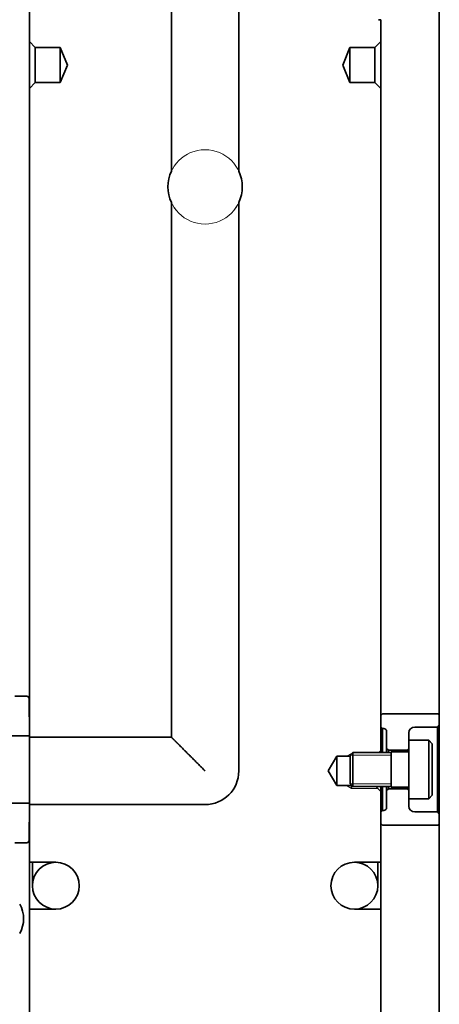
# Model space of a CAD drawing. Header units: millimetres. Extents: x 0 to 1189, y 0 to 841.
# Tile 22 of 28: x 940 to 976, y 409 to 493. Entities that reach past the tile are written whole.
import ezdxf

# ---------------------------------------------------------------- set-up
doc = ezdxf.new("R2010")
doc.units = ezdxf.units.MM
doc.layers.add('1', color=7, linetype='Continuous')

msp = doc.modelspace()

# ---------------------------------------------------------------- linework, layer by layer
at = {"layer": '1', "color": 12, "linetype": 'Continuous', "lineweight": 35}
msp.add_line((975.964, 641.096), (975.964, 396.596), dxfattribs=at)
at = {"layer": '1', "color": 4, "linetype": 'Continuous', "lineweight": 13}
msp.add_line((975.964, 545.139), (975.964, 84.343), dxfattribs=at)
at = {"layer": '1', "color": 95, "linetype": 'Continuous', "lineweight": 35}
for p, q in [((958.839, 479.697), (958.839, 533.807)), ((953.089, 525.351), (953.089, 479.697)), ((940.964, 490.76), (940.964, 499.047)), ((970.764, 492.626), (970.964, 492.626)), ((970.964, 490.76), (970.964, 492.626)), ((941.464, 490.26), (940.964, 490.76)), ((943.591, 490.26), (941.464, 490.26)), ((944.214, 488.756), (943.591, 490.26)), ((968.337, 490.26), (967.714, 488.756)), ((970.464, 490.26), (968.337, 490.26)), ((970.964, 490.76), (970.464, 490.26)), ((943.591, 487.253), (944.214, 488.756)), ((967.714, 488.756), (968.337, 487.253)), ((940.964, 486.753), (941.464, 487.253)), ((941.464, 487.253), (943.591, 487.253)), ((968.337, 487.253), (970.464, 487.253)), ((970.464, 487.253), (970.964, 486.753)), ((940.964, 431.347), (940.964, 486.753)), ((970.964, 430.222), (970.964, 486.753)), ((953.089, 477.002), (953.089, 431.347)), ((958.839, 428.472), (958.839, 477.002)), ((953.089, 431.347), (940.964, 431.347)), ((967.215, 429.722), (966.464, 428.472)), ((968.364, 429.722), (967.215, 429.722)), ((970.964, 430.222), (970.786, 430.044)), ((966.464, 428.472), (967.215, 427.222)), ((967.215, 427.222), (968.515, 427.222)), ((968.464, 427.222), (968.464, 427.273)), ((968.464, 427.222), (968.464, 426.972)), ((970.54, 427.147), (970.964, 426.722)), ((970.964, 420.672), (970.964, 426.722)), ((940.964, 420.672), (940.964, 425.597)), ((940.964, 425.597), (955.964, 425.597)), ((943.214, 420.672), (940.964, 420.672)), ((968.714, 420.672), (970.964, 420.672)), ((940.964, 399.596), (940.964, 416.672)), ((943.214, 416.672), (940.964, 416.672)), ((968.714, 416.672), (970.964, 416.672)), ((970.964, 399.596), (970.964, 416.672))]:
    msp.add_line(p, q, dxfattribs=at)
at = {"layer": '1', "color": 3, "linetype": 'Continuous', "lineweight": 35}
for p, q in [((940.791, 434.846), (939.709, 434.846)), ((940.942, 434.696), (940.791, 434.846)), ((940.964, 431.471), (940.942, 434.696)), ((971.114, 433.346), (970.964, 433.196)), ((970.964, 432.246), (970.964, 433.196)), ((971.114, 433.346), (975.906, 433.346)), ((975.964, 433.246), (975.906, 433.346)), ((975.964, 433.246), (975.964, 432.371)), ((970.964, 432.246), (971.114, 432.096)), ((975.814, 432.221), (973.864, 432.221)), ((975.814, 432.221), (975.964, 432.371)), ((940.964, 431.471), (896.73, 431.471)), ((971.214, 432.096), (971.114, 432.096)), ((971.464, 430.396), (971.464, 431.846)), ((973.364, 431.721), (973.364, 431.096)), ((971.464, 430.396), (971.614, 430.246)), ((973.214, 430.246), (971.614, 430.246)), ((973.214, 430.246), (973.364, 430.396)), ((971.614, 426.946), (971.464, 426.796)), ((971.464, 425.346), (971.464, 426.796)), ((971.614, 426.946), (973.214, 426.946)), ((973.364, 426.796), (973.214, 426.946)), ((896.73, 425.721), (940.964, 425.721)), ((940.942, 422.496), (940.964, 425.721)), ((973.364, 426.096), (973.364, 425.471)), ((971.114, 425.096), (970.964, 424.946)), ((970.964, 423.996), (970.964, 424.946)), ((971.114, 425.096), (971.214, 425.096)), ((973.864, 424.971), (975.814, 424.971)), ((975.964, 424.821), (975.814, 424.971)), ((975.964, 424.821), (975.964, 423.946)), ((970.964, 423.996), (971.114, 423.846)), ((975.906, 423.846), (971.114, 423.846)), ((975.906, 423.846), (975.964, 423.946)), ((939.709, 422.346), (940.791, 422.346)), ((940.791, 422.346), (940.942, 422.496))]:
    msp.add_line(p, q, dxfattribs=at)
at = {"layer": '1', "color": 214, "linetype": 'Continuous', "lineweight": 35}
for p, q in [((975.064, 431.096), (973.364, 431.096)), ((975.364, 430.796), (975.064, 431.096)), ((968.59, 430.044), (968.364, 429.818)), ((971.864, 430.044), (968.59, 430.044)), ((973.239, 430.096), (971.864, 430.096)), ((968.364, 427.373), (968.59, 427.147)), ((968.59, 427.147), (971.864, 427.147)), ((971.864, 427.096), (973.239, 427.096)), ((975.064, 426.096), (975.364, 426.396)), ((973.364, 426.096), (975.064, 426.096))]:
    msp.add_line(p, q, dxfattribs=at)
at = {"layer": '1', "color": 251, "linetype": 'Continuous', "lineweight": 13}
for p, q in [((968.464, 429.972), (968.031, 429.722)), ((968.464, 426.972), (968.031, 427.222)), ((970.714, 426.972), (968.464, 426.972))]:
    msp.add_line(p, q, dxfattribs=at)
at = {"layer": '1', "color": 214, "linetype": 'Continuous', "lineweight": 13}
for p, q in [((968.364, 429.818), (971.864, 429.818)), ((968.364, 427.373), (971.864, 427.373))]:
    msp.add_line(p, q, dxfattribs=at)
at = {"layer": '1', "color": 3, "linetype": 'Continuous', "lineweight": 18}
for radius in [3.175, 3.174]:
    msp.add_circle((955.964, 478.349), radius, dxfattribs=at)
at = {"layer": '1', "color": 3, "linetype": 'Continuous', "lineweight": 35}
for centre in [(943.214, 418.672), (968.714, 418.672)]:
    msp.add_circle(centre, 2, dxfattribs=at)
at = {"layer": '1', "color": 95, "linetype": 'Continuous', "lineweight": 35}
for centre, radius, start, end in [((955.964, 478.349), 3.175, 154.8923, 205.1077), ((955.964, 478.349), 3.175, 334.8923, 25.1077), ((955.964, 428.472), 2.875, 270, 0), ((943.214, 418.672), 2, 270, 90), ((968.714, 418.672), 2, 90, 270)]:
    msp.add_arc(centre, radius, start, end, dxfattribs=at)
at = {"layer": '1', "color": 3, "linetype": 'Continuous', "lineweight": 35}
for centre, radius, start, end in [((973.864, 431.721), 0.5, 90, 180), ((971.214, 431.846), 0.25, 0, 90), ((973.864, 425.471), 0.5, 180, 270), ((971.214, 425.346), 0.25, 270, 0)]:
    msp.add_arc(centre, radius, start, end, dxfattribs=at)
at = {"layer": '1', "color": 214, "linetype": 'Continuous', "lineweight": 35}
for centre, start, end in [((973.239, 430.221), 270, 0), ((973.239, 426.971), 0, 90)]:
    msp.add_arc(centre, 0.125, start, end, dxfattribs=at)
at = {"layer": '1', "color": 11, "linetype": 'Continuous', "lineweight": 35}
msp.add_arc((937.964, 415.846), 2.5, 330, 30, dxfattribs=at)
at = {"layer": '1', "color": 95, "linetype": 'Continuous', "lineweight": 35}
for points, knots in [([(940.964, 486.753), (940.964, 487.221), (940.964, 487.754), (940.964, 489.104), (940.964, 490.291), (940.964, 490.76)], [0, 0, 0.116973, 0.249997, 0.586824, 0.883017, 1, 1]), ([(941.464, 487.253), (941.464, 487.693), (941.464, 488.756), (941.464, 489.82), (941.464, 490.26)], [0, 0, 0.146451, 0.5, 0.853563, 1, 1]), ([(943.591, 487.253), (943.591, 487.367), (943.591, 488.181), (943.591, 489.332), (943.591, 489.82), (943.591, 490.26)], [0, 0, 0.038063, 0.308655, 0.691345, 0.853563, 1, 1]), ([(968.337, 490.26), (968.337, 490.146), (968.337, 489.332), (968.337, 488.181), (968.337, 487.367), (968.337, 487.253)], [0, 0, 0.038049, 0.308655, 0.691345, 0.961937, 1, 1]), ([(970.464, 490.26), (970.464, 489.82), (970.464, 489.332), (970.464, 488.181), (970.464, 487.367), (970.464, 487.253)], [0, 0, 0.146437, 0.308655, 0.691345, 0.961937, 1, 1]), ([(970.964, 490.76), (970.964, 490.639), (970.964, 489.758), (970.964, 488.408), (970.964, 487.221), (970.964, 486.753)], [0, 0, 0.030154, 0.250008, 0.586824, 0.883027, 1, 1]), ([(953.089, 479.697), (953.094, 479.706), (953.099, 479.717), (953.11, 479.74), (953.115, 479.75), (953.117, 479.755)], [0, 0, 0.157006, 0.343051, 0.749174, 0.916962, 1, 1]), ([(940.964, 428.534), (940.964, 430.192), (940.964, 431.21), (940.964, 431.347)], [0, 0, 0.589349, 0.951328, 1, 1]), ([(953.089, 431.347), (953.374, 431.063), (953.716, 430.72), (954.717, 429.72), (955.964, 428.472)], [0, 0, 0.099039, 0.218166, 0.56612, 1, 1]), ([(967.215, 427.222), (967.215, 427.693), (967.215, 428.751), (967.215, 429.599), (967.215, 429.722)], [0, 0, 0.188266, 0.611265, 0.95049, 1, 1]), ([(940.964, 420.672), (940.964, 419.502), (940.964, 417.719), (940.964, 416.79), (940.964, 416.672)], [0, 0, 0.292571, 0.738404, 0.970544, 1, 1]), ([(970.964, 420.672), (970.964, 419.502), (970.964, 417.719), (970.964, 416.79), (970.964, 416.672)], [0, 0, 0.292571, 0.738404, 0.970544, 1, 1])]:
    msp.add_open_spline(points, degree=1, knots=knots, dxfattribs=at)
at = {"layer": '1', "color": 3, "linetype": 'Continuous', "lineweight": 35}
for points, knots in [([(975.814, 424.971), (975.814, 425.386), (975.814, 425.882), (975.814, 427.31), (975.814, 429.033), (975.814, 430.655), (975.814, 431.805), (975.814, 432.221)], [0, 0, 0.057273, 0.125746, 0.322701, 0.560273, 0.784034, 0.942733, 1, 1]), ([(971.114, 432.096), (971.114, 431.953), (971.114, 430.884), (971.114, 430.044)], [0, 0, 0.06932, 0.590489, 1, 1]), ([(940.964, 425.721), (940.964, 426.255), (940.964, 426.876), (940.964, 428.534)], [0, 0, 0.190052, 0.410668, 1, 1]), ([(971.114, 427.147), (971.114, 426.307), (971.114, 425.238), (971.114, 425.096)], [0, 0, 0.409529, 0.93069, 1, 1]), ([(941.214, 420.672), (941.214, 419.815), (941.214, 418.802), (941.214, 418.672)], [0, 0, 0.428719, 0.935406, 1, 1]), ([(970.714, 418.672), (970.714, 419.186), (970.714, 420.672)], [0, 0, 0.256723, 1, 1])]:
    msp.add_open_spline(points, degree=1, knots=knots, dxfattribs=at)
at = {"layer": '1', "color": 214, "linetype": 'Continuous', "lineweight": 35}
for points, knots in [([(973.364, 431.096), (973.364, 430.699), (973.364, 429.634), (973.364, 428.951), (973.364, 427.557), (973.364, 426.492), (973.364, 426.096)], [0, 0, 0.079375, 0.29229, 0.42884, 0.70771, 0.920625, 1, 1]), ([(975.064, 426.096), (975.064, 426.492), (975.064, 427.557), (975.064, 428.24), (975.064, 429.634), (975.064, 430.233), (975.064, 430.994), (975.064, 431.096)], [0, 0, 0.079375, 0.29229, 0.42884, 0.70771, 0.827426, 0.979743, 1, 1]), ([(975.364, 430.796), (975.364, 430.375), (975.364, 429.275), (975.364, 427.916), (975.364, 426.816), (975.364, 426.396)], [0, 0, 0.095489, 0.345491, 0.654509, 0.904511, 1, 1]), ([(968.364, 427.373), (968.364, 427.833), (968.364, 428.323), (968.364, 429.358), (968.364, 429.818)], [0, 0, 0.188254, 0.388748, 0.811746, 1, 1]), ([(968.59, 430.044), (968.59, 429.934), (968.59, 429.15), (968.59, 428.041), (968.59, 427.257), (968.59, 427.147)], [0, 0, 0.038053, 0.308659, 0.691341, 0.961947, 1, 1]), ([(971.864, 427.096), (971.864, 427.535), (971.864, 428.596), (971.864, 429.656), (971.864, 430.096)], [0, 0, 0.146444, 0.499993, 0.853556, 1, 1])]:
    msp.add_open_spline(points, degree=1, knots=knots, dxfattribs=at)
at = {"layer": '1', "color": 95, "linetype": 'Continuous', "lineweight": 35}
for points in [[(970.964, 430.222), (970.964, 430.044)], [(970.964, 427.147), (970.964, 426.722)], [(940.964, 425.597), (940.964, 425.721)]]:
    msp.add_open_spline(points, degree=1, dxfattribs=at)
at = {"layer": '1', "color": 3, "linetype": 'Continuous', "lineweight": 35}
for points in [[(971.464, 430.044), (971.464, 430.396)], [(971.614, 430.246), (971.614, 430.044)], [(973.214, 430.096), (973.214, 430.246)], [(971.464, 426.796), (971.464, 427.147)], [(971.614, 427.147), (971.614, 426.946)], [(973.214, 426.946), (973.214, 427.096)]]:
    msp.add_open_spline(points, degree=1, dxfattribs=at)

doc.saveas('drawing.dxf')
